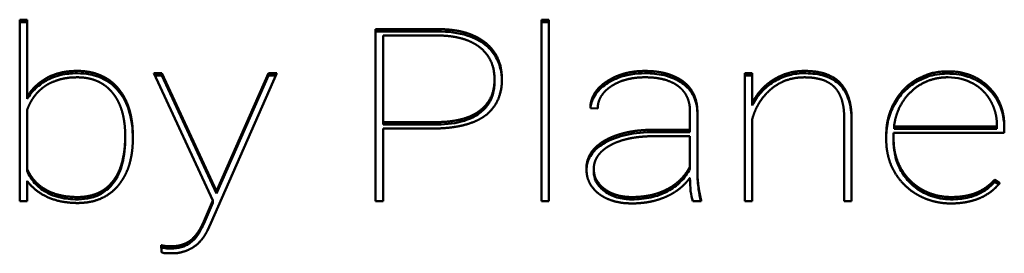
# Model space of a CAD drawing. Header units: millimetres. Extents: x 90 to 4401, y 90 to 14724.
# Tile 33 of 44: x 3137.76 to 3158.89, y 2449.67 to 2454.69. Entities that reach past the tile are written whole.
import ezdxf

# ---------------------------------------------------------------- set-up
doc = ezdxf.new("R2010")
doc.units = ezdxf.units.MM
doc.header["$LTSCALE"] = 15
doc.layers.add('Visible (ISO)', color=7, linetype='Continuous', lineweight=50)

msp = doc.modelspace()

# ---------------------------------------------------------------- linework, layer by layer
at = {"layer": 'Visible (ISO)'}
for p, q in [((3137.761, 2450.796), (3137.761, 2454.691)), ((3137.761, 2454.691), (3137.919, 2454.691)), ((3137.761, 2454.641), (3137.919, 2454.641)), ((3137.919, 2454.691), (3137.919, 2453.04)), ((3148.956, 2454.691), (3149.114, 2454.691)), ((3148.956, 2450.796), (3148.956, 2454.691)), ((3148.956, 2454.641), (3149.114, 2454.641)), ((3149.114, 2454.691), (3149.114, 2450.796)), ((3145.398, 2450.796), (3145.398, 2454.488)), ((3145.398, 2454.488), (3146.73, 2454.488)), ((3145.398, 2454.438), (3146.73, 2454.438)), ((3146.73, 2454.351), (3145.556, 2454.351)), ((3145.556, 2454.351), (3145.556, 2452.492)), ((3141.901, 2450.811), (3140.639, 2453.54)), ((3140.639, 2453.54), (3140.812, 2453.54)), ((3140.662, 2453.49), (3140.812, 2453.49)), ((3140.812, 2453.49), (3140.812, 2453.54)), ((3140.812, 2453.54), (3141.986, 2451.009)), ((3140.812, 2453.49), (3141.986, 2450.959)), ((3143.278, 2453.54), (3141.86, 2450.319)), ((3142.007, 2451.06), (3143.102, 2453.54)), ((3142.007, 2451.01), (3143.102, 2453.49)), ((3143.102, 2453.49), (3143.102, 2453.54)), ((3143.102, 2453.54), (3143.278, 2453.54)), ((3143.102, 2453.49), (3143.256, 2453.49)), ((3153.319, 2450.796), (3153.319, 2453.54)), ((3153.319, 2453.54), (3153.477, 2453.54)), ((3153.319, 2453.49), (3153.477, 2453.49)), ((3153.477, 2453.54), (3153.477, 2452.901)), ((3147.948, 2453.356), (3147.948, 2453.406)), ((3153.934, 2453.355), (3153.934, 2453.405)), ((3155.358, 2453.291), (3155.358, 2453.341)), ((3157.012, 2453.363), (3157.012, 2453.413)), ((3137.919, 2452.99), (3137.919, 2453.04)), ((3153.477, 2452.851), (3153.477, 2452.901)), ((3137.919, 2452.749), (3137.919, 2451.491)), ((3150.162, 2452.784), (3150.004, 2452.789)), ((3152.142, 2452.328), (3152.142, 2452.728)), ((3152.3, 2452.744), (3152.3, 2451.433)), ((3145.556, 2452.492), (3146.73, 2452.492)), ((3145.556, 2452.442), (3145.556, 2452.492)), ((3145.556, 2452.442), (3146.73, 2452.442)), ((3153.477, 2452.552), (3153.477, 2450.796)), ((3155.451, 2450.796), (3155.451, 2452.59)), ((3155.609, 2452.586), (3155.609, 2450.796)), ((3158.728, 2452.396), (3158.728, 2452.429)), ((3158.886, 2452.404), (3158.886, 2452.259)), ((3140.024, 2452.146), (3140.024, 2452.196)), ((3146.751, 2452.356), (3145.556, 2452.356)), ((3145.556, 2452.356), (3145.556, 2450.796)), ((3151.36, 2452.328), (3152.142, 2452.328)), ((3151.36, 2452.278), (3152.142, 2452.278)), ((3152.142, 2452.191), (3151.41, 2452.191)), ((3152.142, 2452.278), (3152.142, 2452.328)), ((3152.142, 2451.539), (3152.142, 2452.191)), ((3156.353, 2452.107), (3156.353, 2452.221)), ((3156.511, 2452.259), (3156.511, 2452.11)), ((3158.886, 2452.259), (3156.511, 2452.259)), ((3156.52, 2452.396), (3158.728, 2452.396)), ((3156.52, 2452.346), (3156.52, 2452.396)), ((3156.52, 2452.346), (3158.728, 2452.346)), ((3158.728, 2452.346), (3158.728, 2452.396)), ((3140.188, 2452.186), (3140.188, 2452.143)), ((3156.511, 2452.06), (3156.511, 2452.11)), ((3137.919, 2451.441), (3137.919, 2451.491)), ((3150.077, 2451.44), (3150.077, 2451.49)), ((3152.142, 2451.489), (3152.142, 2451.539)), ((3152.3, 2451.383), (3152.3, 2451.433)), ((3137.919, 2451.23), (3137.919, 2450.796)), ((3158.681, 2451.207), (3158.681, 2451.257)), ((3158.681, 2451.257), (3158.792, 2451.189)), ((3158.681, 2451.207), (3158.765, 2451.156)), ((3138.322, 2450.991), (3138.322, 2451.041)), ((3141.986, 2451.009), (3142.007, 2451.06)), ((3141.986, 2450.959), (3142.007, 2451.01)), ((3141.986, 2450.959), (3141.986, 2451.009)), ((3142.007, 2451.01), (3142.007, 2451.06)), ((3150.309, 2451.007), (3150.309, 2451.057)), ((3137.919, 2450.796), (3137.761, 2450.796)), ((3141.708, 2450.358), (3141.901, 2450.811)), ((3141.708, 2450.308), (3141.901, 2450.761)), ((3141.901, 2450.761), (3141.901, 2450.811)), ((3145.556, 2450.796), (3145.398, 2450.796)), ((3149.114, 2450.796), (3148.956, 2450.796)), ((3152.382, 2450.796), (3152.2, 2450.796)), ((3152.382, 2450.819), (3152.382, 2450.796)), ((3153.477, 2450.796), (3153.319, 2450.796)), ((3155.609, 2450.796), (3155.451, 2450.796)), ((3141.86, 2450.319), (3141.79, 2450.167)), ((3140.8, 2449.716), (3140.797, 2449.847))]:
    msp.add_line(p, q, dxfattribs=at)
for points, degree, knots in [([(3146.73, 2454.488), (3146.834, 2454.488), (3146.973, 2454.481), (3147.14, 2454.46), (3147.324, 2454.415), (3147.488, 2454.36), (3147.607, 2454.3), (3147.69, 2454.246), (3147.745, 2454.203)], 4, [-1, -1, -1, -1, -1, -0.664017, -0.536736, -0.41334, -0.293024, 0, 0, 0, 0, 0]), ([(3146.73, 2454.438), (3146.948, 2454.438), (3147.172, 2454.414), (3147.512, 2454.301), (3147.637, 2454.238), (3147.745, 2454.153)], 3, [-0.109287, -0.109287, -0.109287, -0.109287, -0.0438228, -0.0438228, 0, 0, 0, 0]), ([(3147.628, 2454.102), (3147.579, 2454.139), (3147.505, 2454.186), (3147.4, 2454.238), (3147.255, 2454.286), (3147.092, 2454.326), (3146.945, 2454.345), (3146.822, 2454.351), (3146.73, 2454.351)], 4, [-1, -1, -1, -1, -1, -0.707233, -0.586932, -0.46351, -0.336176, 0, 0, 0, 0, 0]), ([(3147.628, 2452.733), (3147.726, 2452.807), (3147.839, 2452.932), (3147.93, 2453.123), (3147.956, 2453.403), (3147.931, 2453.699), (3147.841, 2453.891), (3147.727, 2454.026), (3147.628, 2454.102)], 4, [-1, -1, -1, -1, -1, -0.695378, -0.567856, -0.438647, -0.309905, 0, 0, 0, 0, 0]), ([(3147.745, 2454.203), (3147.857, 2454.116), (3147.985, 2453.964), (3148.087, 2453.742), (3148.116, 2453.408), (3148.086, 2453.082), (3147.987, 2452.863), (3147.863, 2452.718), (3147.754, 2452.635)], 4, [-1, -1, -1, -1, -1, -0.690922, -0.561962, -0.432224, -0.304138, 0, 0, 0, 0, 0]), ([(3147.745, 2454.153), (3147.823, 2454.093), (3147.889, 2454.022), (3147.996, 2453.864), (3148.036, 2453.779), (3148.092, 2453.588), (3148.105, 2453.483), (3148.106, 2453.385)], 3, [-0.15187785, -0.15187785, -0.15187785, -0.15187785, -0.13121654, -0.13121654, -0.11020472, -0.11020472, -0.08661936, -0.08661936, -0.08661936, -0.08661936]), ([(3138.359, 2453.451), (3138.441, 2453.495), (3138.585, 2453.544), (3138.741, 2453.583), (3139.001, 2453.594), (3139.133, 2453.587), (3139.267, 2453.569), (3139.387, 2453.539), (3139.498, 2453.498), (3139.642, 2453.427), (3139.747, 2453.349), (3139.82, 2453.278), (3139.869, 2453.222)], 4, [-1, -1, -1, -1, -1, -0.773719, -0.683409, -0.595458, -0.510915, -0.431163, -0.352946, -0.275462, -0.197886, 0, 0, 0, 0, 0]), ([(3138.359, 2453.401), (3138.416, 2453.431), (3138.487, 2453.459), (3138.651, 2453.508), (3138.727, 2453.52), (3138.852, 2453.537), (3139.013, 2453.553), (3139.289, 2453.514), (3139.421, 2453.487), (3139.703, 2453.343), (3139.802, 2453.25), (3139.869, 2453.172)], 3, [-0.2138319, -0.2138319, -0.2138319, -0.2138319, -0.1835907, -0.1835907, -0.143089, -0.143089, -0.0673282, -0.0673282, -0.033769, -0.033769, 0, 0, 0, 0]), ([(3150.344, 2453.357), (3150.424, 2453.412), (3150.546, 2453.478), (3150.718, 2453.54), (3150.952, 2453.581), (3151.132, 2453.593), (3151.329, 2453.588), (3151.504, 2453.567), (3151.665, 2453.53), (3151.808, 2453.477), (3151.933, 2453.411), (3152.044, 2453.33), (3152.134, 2453.238), (3152.234, 2453.093), (3152.281, 2452.954), (3152.298, 2452.834), (3152.3, 2452.744)], 4, [-1, -1, -1, -1, -1, -0.84215, -0.777547, -0.711187, -0.644076, -0.577385, -0.512271, -0.4497, -0.389044, -0.329775, -0.271316, -0.213031, -0.154154, 0, 0, 0, 0, 0]), ([(3150.344, 2453.307), (3150.41, 2453.353), (3150.481, 2453.392), (3150.634, 2453.457), (3150.713, 2453.482), (3151.01, 2453.548), (3151.212, 2453.543), (3151.45, 2453.525), (3151.602, 2453.504), (3151.869, 2453.401), (3151.962, 2453.344), (3152.098, 2453.228), (3152.168, 2453.153), (3152.275, 2452.934), (3152.297, 2452.814), (3152.3, 2452.694)], 3, [-0.3233757, -0.3233757, -0.3233757, -0.3233757, -0.2960101, -0.2960101, -0.2683857, -0.2683857, -0.1971311, -0.1971311, -0.1319277, -0.1319277, -0.0824889, -0.0824889, -0.0416769, -0.0416769, 0, 0, 0, 0]), ([(3153.934, 2453.405), (3154.031, 2453.463), (3154.166, 2453.53), (3154.374, 2453.583), (3154.619, 2453.596), (3154.957, 2453.573), (3155.141, 2453.504), (3155.288, 2453.417), (3155.358, 2453.341)], 4, [-1, -1, -1, -1, -1, -0.69694, -0.570622, -0.441768, -0.312224, 0, 0, 0, 0, 0]), ([(3153.934, 2453.355), (3154.017, 2453.405), (3154.108, 2453.451), (3154.289, 2453.506), (3154.395, 2453.533), (3154.651, 2453.544), (3154.803, 2453.536), (3155.06, 2453.482), (3155.153, 2453.439), (3155.272, 2453.368), (3155.321, 2453.332), (3155.358, 2453.291)], 3, [-0.1535309, -0.1535309, -0.1535309, -0.1535309, -0.1005872, -0.1005872, -0.0689418, -0.0689418, -0.0431512, -0.0431512, -0.0181318, -0.0181318, 0, 0, 0, 0]), ([(3157.012, 2453.413), (3157.198, 2453.49), (3157.281, 2453.575), (3157.724, 2453.598), (3157.967, 2453.558), (3158.151, 2453.507), (3158.306, 2453.435), (3158.448, 2453.342), (3158.578, 2453.226), (3158.688, 2453.095), (3158.81, 2452.888), (3158.867, 2452.694), (3158.885, 2452.529), (3158.886, 2452.404)], 4, [-1, -1, -1, -1, -1, -0.78458, -0.704325, -0.627976, -0.557252, -0.486499, -0.415164, -0.342995, -0.269765, -0.195236, 0, 0, 0, 0, 0]), ([(3157.012, 2453.363), (3157.136, 2453.414), (3157.209, 2453.463), (3157.482, 2453.533), (3157.64, 2453.534), (3157.921, 2453.526), (3158.039, 2453.491), (3158.311, 2453.393), (3158.426, 2453.308), (3158.598, 2453.157), (3158.701, 2453.042), (3158.854, 2452.713), (3158.885, 2452.534), (3158.886, 2452.354)], 3, [-0.2295501, -0.2295501, -0.2295501, -0.2295501, -0.2176255, -0.2176255, -0.2040069, -0.2040069, -0.1730207, -0.1730207, -0.1232523, -0.1232523, -0.0625846, -0.0625846, 0, 0, 0, 0]), ([(3137.919, 2453.04), (3137.944, 2453.08), (3137.983, 2453.134), (3138.037, 2453.2), (3138.111, 2453.273), (3138.189, 2453.341), (3138.259, 2453.391), (3138.317, 2453.427), (3138.359, 2453.451)], 4, [-1, -1, -1, -1, -1, -0.684355, -0.559452, -0.435077, -0.310922, 0, 0, 0, 0, 0]), ([(3137.919, 2452.99), (3137.972, 2453.074), (3138.035, 2453.151), (3138.184, 2453.29), (3138.268, 2453.35), (3138.359, 2453.401)], 3, [-0.06572021, -0.06572021, -0.06572021, -0.06572021, -0.03266986, -0.03266986, 0, 0, 0, 0]), ([(3138.322, 2453.276), (3138.279, 2453.249), (3138.223, 2453.207), (3138.157, 2453.146), (3138.085, 2453.061), (3138.017, 2452.965), (3137.97, 2452.878), (3137.939, 2452.804), (3137.919, 2452.749)], 4, [-1, -1, -1, -1, -1, -0.701124, -0.579452, -0.455638, -0.329087, 0, 0, 0, 0, 0]), ([(3139.753, 2453.12), (3139.712, 2453.171), (3139.65, 2453.235), (3139.56, 2453.305), (3139.437, 2453.369), (3139.341, 2453.406), (3139.238, 2453.433), (3139.117, 2453.45), (3139.005, 2453.457), (3138.708, 2453.443), (3138.56, 2453.394), (3138.4, 2453.332), (3138.322, 2453.276)], 4, [-1, -1, -1, -1, -1, -0.809616, -0.735259, -0.661129, -0.586389, -0.51017, -0.426383, -0.336637, -0.242118, 0, 0, 0, 0, 0]), ([(3147.628, 2452.683), (3147.697, 2452.735), (3147.757, 2452.796), (3147.854, 2452.933), (3147.889, 2453.007), (3147.939, 2453.178), (3147.949, 2453.272), (3147.949, 2453.356)], 3, [-0.14350089, -0.14350089, -0.14350089, -0.14350089, -0.12459057, -0.12459057, -0.10546115, -0.10546115, -0.08277057, -0.08277057, -0.08277057, -0.08277057]), ([(3150.004, 2452.789), (3150.004, 2452.84), (3150.011, 2452.91), (3150.035, 2452.997), (3150.085, 2453.096), (3150.151, 2453.193), (3150.223, 2453.267), (3150.29, 2453.321), (3150.344, 2453.357)], 4, [-1, -1, -1, -1, -1, -0.693405, -0.571751, -0.449255, -0.324655, 0, 0, 0, 0, 0]), ([(3150.006, 2452.789), (3150.009, 2452.83), (3150.016, 2452.87), (3150.044, 2452.964), (3150.068, 2453.016), (3150.16, 2453.16), (3150.246, 2453.24), (3150.344, 2453.307)], 3, [-0.07128704, -0.07128704, -0.07128704, -0.07128704, -0.05715871, -0.05715871, -0.03752911, -0.03752911, 0, 0, 0, 0]), ([(3150.452, 2453.261), (3150.407, 2453.231), (3150.349, 2453.186), (3150.288, 2453.125), (3150.231, 2453.043), (3150.189, 2452.96), (3150.169, 2452.887), (3150.162, 2452.828), (3150.162, 2452.784)], 4, [-1, -1, -1, -1, -1, -0.675703, -0.551232, -0.428808, -0.307135, 0, 0, 0, 0, 0]), ([(3151.891, 2453.263), (3151.815, 2453.322), (3151.679, 2453.389), (3151.485, 2453.442), (3151.182, 2453.459), (3150.896, 2453.444), (3150.687, 2453.39), (3150.543, 2453.322), (3150.452, 2453.261)], 4, [-1, -1, -1, -1, -1, -0.699856, -0.570865, -0.439786, -0.30971, 0, 0, 0, 0, 0]), ([(3152.142, 2452.728), (3152.142, 2452.782), (3152.136, 2452.855), (3152.117, 2452.941), (3152.078, 2453.038), (3152.03, 2453.125), (3151.977, 2453.189), (3151.929, 2453.234), (3151.891, 2453.263)], 4, [-1, -1, -1, -1, -1, -0.672066, -0.546578, -0.423697, -0.302358, 0, 0, 0, 0, 0]), ([(3153.477, 2452.901), (3153.501, 2452.949), (3153.538, 2453.015), (3153.592, 2453.094), (3153.668, 2453.183), (3153.75, 2453.268), (3153.824, 2453.33), (3153.887, 2453.375), (3153.934, 2453.405)], 4, [-1, -1, -1, -1, -1, -0.684236, -0.559409, -0.435138, -0.31106, 0, 0, 0, 0, 0]), ([(3153.477, 2452.851), (3153.527, 2452.951), (3153.59, 2453.045), (3153.744, 2453.216), (3153.834, 2453.291), (3153.934, 2453.355)], 3, [-0.07531031, -0.07531031, -0.07531031, -0.07531031, -0.037439, -0.037439, 0, 0, 0, 0]), ([(3155.243, 2453.242), (3155.182, 2453.307), (3155.065, 2453.381), (3154.891, 2453.439), (3154.605, 2453.459), (3154.329, 2453.442), (3154.121, 2453.37), (3153.977, 2453.281), (3153.883, 2453.202)], 4, [-1, -1, -1, -1, -1, -0.708474, -0.582944, -0.454169, -0.324074, 0, 0, 0, 0, 0]), ([(3155.358, 2453.341), (3155.395, 2453.303), (3155.441, 2453.245), (3155.492, 2453.16), (3155.541, 2453.042), (3155.582, 2452.903), (3155.601, 2452.775), (3155.608, 2452.668), (3155.609, 2452.586)], 4, [-1, -1, -1, -1, -1, -0.716921, -0.598079, -0.474547, -0.34559, 0, 0, 0, 0, 0]), ([(3155.358, 2453.291), (3155.403, 2453.245), (3155.439, 2453.195), (3155.503, 2453.086), (3155.528, 2453.026), (3155.591, 2452.827), (3155.608, 2452.679), (3155.609, 2452.536)], 3, [-0.09187475, -0.09187475, -0.09187475, -0.09187475, -0.07131605, -0.07131605, -0.04938912, -0.04938912, 0, 0, 0, 0]), ([(3157.682, 2453.454), (3157.543, 2453.454), (3157.356, 2453.428), (3157.137, 2453.347), (3156.905, 2453.173), (3156.695, 2452.949), (3156.588, 2452.734), (3156.536, 2452.541), (3156.52, 2452.396)], 4, [-1, -1, -1, -1, -1, -0.699421, -0.577944, -0.454377, -0.327996, 0, 0, 0, 0, 0]), ([(3156.528, 2452.918), (3156.556, 2452.968), (3156.598, 2453.035), (3156.657, 2453.115), (3156.738, 2453.204), (3156.824, 2453.285), (3156.9, 2453.344), (3156.964, 2453.386), (3157.012, 2453.413)], 4, [-1, -1, -1, -1, -1, -0.679539, -0.554065, -0.429915, -0.306663, 0, 0, 0, 0, 0]), ([(3156.528, 2452.868), (3156.584, 2452.969), (3156.652, 2453.064), (3156.816, 2453.232), (3156.908, 2453.303), (3157.012, 2453.363)], 3, [-0.07611693, -0.07611693, -0.07611693, -0.07611693, -0.03743755, -0.03743755, 0, 0, 0, 0]), ([(3158.591, 2452.948), (3158.57, 2452.985), (3158.538, 2453.036), (3158.492, 2453.096), (3158.429, 2453.163), (3158.362, 2453.224), (3158.303, 2453.269), (3158.253, 2453.3), (3158.217, 2453.321)], 4, [-1, -1, -1, -1, -1, -0.680183, -0.554836, -0.43071, -0.307368, 0, 0, 0, 0, 0]), ([(3140.024, 2452.196), (3140.024, 2452.291), (3140.018, 2452.418), (3139.998, 2452.57), (3139.954, 2452.739), (3139.902, 2452.886), (3139.846, 2452.994), (3139.794, 2453.07), (3139.753, 2453.12)], 4, [-1, -1, -1, -1, -1, -0.658951, -0.530386, -0.406489, -0.286707, 0, 0, 0, 0, 0]), ([(3139.869, 2453.222), (3139.917, 2453.166), (3139.978, 2453.082), (3140.044, 2452.962), (3140.105, 2452.797), (3140.157, 2452.608), (3140.181, 2452.436), (3140.188, 2452.293), (3140.188, 2452.186)], 4, [-1, -1, -1, -1, -1, -0.713432, -0.59378, -0.46999, -0.341456, 0, 0, 0, 0, 0]), ([(3139.869, 2453.172), (3139.987, 2453.036), (3140.064, 2452.879), (3140.168, 2452.529), (3140.188, 2452.33), (3140.188, 2452.138)], 3, [-0.1255424, -0.1255424, -0.1255424, -0.1255424, -0.0668143, -0.0668143, -0.0003237, -0.0003237, -0.0003237, -0.0003237]), ([(3153.883, 2453.202), (3153.836, 2453.162), (3153.775, 2453.103), (3153.705, 2453.021), (3153.631, 2452.913), (3153.565, 2452.798), (3153.521, 2452.696), (3153.493, 2452.613), (3153.477, 2452.552)], 4, [-1, -1, -1, -1, -1, -0.693115, -0.569787, -0.445595, -0.320136, 0, 0, 0, 0, 0]), ([(3155.451, 2452.59), (3155.45, 2452.662), (3155.445, 2452.756), (3155.429, 2452.868), (3155.394, 2452.988), (3155.354, 2453.09), (3155.312, 2453.162), (3155.273, 2453.211), (3155.243, 2453.242)], 4, [-1, -1, -1, -1, -1, -0.650791, -0.521231, -0.397684, -0.279423, 0, 0, 0, 0, 0]), ([(3156.353, 2452.171), (3156.353, 2452.293), (3156.366, 2452.414), (3156.425, 2452.65), (3156.469, 2452.761), (3156.528, 2452.868)], 3, [-0.08338378, -0.08338378, -0.08338378, -0.08338378, -0.04111032, -0.04111032, 0, 0, 0, 0]), ([(3146.73, 2452.492), (3146.823, 2452.493), (3146.947, 2452.5), (3147.094, 2452.518), (3147.258, 2452.557), (3147.402, 2452.603), (3147.507, 2452.653), (3147.58, 2452.698), (3147.628, 2452.733)], 4, [-1, -1, -1, -1, -1, -0.661801, -0.534012, -0.410454, -0.290404, 0, 0, 0, 0, 0]), ([(3146.73, 2452.442), (3146.923, 2452.444), (3147.122, 2452.465), (3147.422, 2452.56), (3147.532, 2452.612), (3147.628, 2452.683)], 3, [-0.09576622, -0.09576622, -0.09576622, -0.09576622, -0.03789542, -0.03789542, 0, 0, 0, 0]), ([(3147.754, 2452.635), (3147.703, 2452.597), (3147.625, 2452.549), (3147.51, 2452.495), (3147.352, 2452.442), (3147.167, 2452.396), (3146.999, 2452.371), (3146.857, 2452.36), (3146.751, 2452.356)], 4, [-1, -1, -1, -1, -1, -0.715036, -0.5956, -0.471765, -0.342953, 0, 0, 0, 0, 0]), ([(3139.758, 2451.22), (3139.798, 2451.27), (3139.848, 2451.347), (3139.903, 2451.458), (3139.954, 2451.612), (3139.998, 2451.792), (3140.018, 2451.955), (3140.024, 2452.092), (3140.024, 2452.196)], 4, [-1, -1, -1, -1, -1, -0.718765, -0.59982, -0.475875, -0.346402, 0, 0, 0, 0, 0]), ([(3150.313, 2452.096), (3150.372, 2452.13), (3150.462, 2452.173), (3150.587, 2452.221), (3150.756, 2452.265), (3150.946, 2452.303), (3151.115, 2452.32), (3151.255, 2452.327), (3151.36, 2452.328)], 4, [-1, -1, -1, -1, -1, -0.70978, -0.589299, -0.465269, -0.337204, 0, 0, 0, 0, 0]), ([(3150.313, 2452.046), (3150.456, 2452.128), (3150.617, 2452.184), (3150.971, 2452.26), (3151.167, 2452.276), (3151.36, 2452.278)], 3, [-0.1094073, -0.1094073, -0.1094073, -0.1094073, -0.0577656, -0.0577656, 0, 0, 0, 0]), ([(3151.41, 2452.191), (3151.3, 2452.191), (3151.154, 2452.185), (3150.981, 2452.168), (3150.79, 2452.13), (3150.625, 2452.085), (3150.506, 2452.036), (3150.424, 2451.992), (3150.37, 2451.957)], 4, [-1, -1, -1, -1, -1, -0.655619, -0.526614, -0.402824, -0.283643, 0, 0, 0, 0, 0]), ([(3139.758, 2451.17), (3139.859, 2451.297), (3139.922, 2451.447), (3140.008, 2451.775), (3140.024, 2451.964), (3140.024, 2452.146)], 3, [-0.1164649, -0.1164649, -0.1164649, -0.1164649, -0.0628304, -0.0628304, 0, 0, 0, 0]), ([(3140.188, 2452.143), (3140.188, 2452.04), (3140.181, 2451.902), (3140.157, 2451.737), (3140.106, 2451.551), (3140.045, 2451.387), (3139.978, 2451.266), (3139.917, 2451.18), (3139.869, 2451.123)], 4, [-1, -1, -1, -1, -1, -0.662788, -0.534905, -0.411074, -0.290711, 0, 0, 0, 0, 0]), ([(3150.187, 2450.952), (3150.104, 2451.008), (3150.013, 2451.131), (3149.938, 2451.244), (3149.915, 2451.483), (3149.921, 2451.571), (3149.94, 2451.668), (3149.971, 2451.75), (3150.013, 2451.829), (3150.09, 2451.931), (3150.174, 2452.007), (3150.251, 2452.06), (3150.313, 2452.096)], 4, [-1, -1, -1, -1, -1, -0.756727, -0.663986, -0.576402, -0.494616, -0.419837, -0.345793, -0.271577, -0.196268, 0, 0, 0, 0, 0]), ([(3149.92, 2451.472), (3149.922, 2451.511), (3149.927, 2451.554), (3149.95, 2451.649), (3149.978, 2451.736), (3150.133, 2451.931), (3150.234, 2452), (3150.313, 2452.046)], 3, [-0.0789424, -0.0789424, -0.0789424, -0.0789424, -0.05581435, -0.05581435, -0.02855787, -0.02855787, 0, 0, 0, 0]), ([(3157.036, 2450.924), (3156.938, 2450.979), (3156.811, 2451.068), (3156.671, 2451.204), (3156.534, 2451.405), (3156.421, 2451.629), (3156.37, 2451.825), (3156.353, 2451.987), (3156.353, 2452.107)], 4, [-1, -1, -1, -1, -1, -0.697481, -0.574499, -0.449898, -0.32348, 0, 0, 0, 0, 0]), ([(3156.511, 2452.06), (3156.511, 2451.952), (3156.524, 2451.845), (3156.578, 2451.636), (3156.619, 2451.536), (3156.673, 2451.441)], 3, [-0.07425562, -0.07425562, -0.07425562, -0.07425562, -0.03679921, -0.03679921, 0, 0, 0, 0]), ([(3150.37, 2451.957), (3150.324, 2451.927), (3150.266, 2451.883), (3150.203, 2451.822), (3150.146, 2451.741), (3150.115, 2451.68), (3150.092, 2451.616), (3150.079, 2451.542), (3150.074, 2451.476), (3150.094, 2451.293), (3150.159, 2451.204), (3150.238, 2451.104), (3150.309, 2451.057)], 4, [-1, -1, -1, -1, -1, -0.804048, -0.728919, -0.655048, -0.581621, -0.507857, -0.427558, -0.341328, -0.249077, 0, 0, 0, 0, 0]), ([(3137.919, 2451.491), (3137.939, 2451.445), (3137.97, 2451.384), (3138.016, 2451.311), (3138.083, 2451.23), (3138.155, 2451.156), (3138.222, 2451.102), (3138.279, 2451.065), (3138.322, 2451.041)], 4, [-1, -1, -1, -1, -1, -0.680023, -0.554936, -0.431114, -0.307967, 0, 0, 0, 0, 0]), ([(3137.919, 2451.441), (3137.959, 2451.348), (3138.012, 2451.262), (3138.149, 2451.108), (3138.229, 2451.043), (3138.322, 2450.991)], 3, [-0.06737434, -0.06737434, -0.06737434, -0.06737434, -0.03322405, -0.03322405, 0, 0, 0, 0]), ([(3150.077, 2451.44), (3150.077, 2451.399), (3150.082, 2451.335), (3150.128, 2451.198), (3150.175, 2451.135), (3150.245, 2451.057), (3150.276, 2451.029), (3150.309, 2451.007)], 3, [-0.05145634, -0.05145634, -0.05145634, -0.05145634, -0.03420534, -0.03420534, -0.01236504, -0.01236504, 0, 0, 0, 0]), ([(3151.66, 2451.055), (3151.71, 2451.081), (3151.776, 2451.122), (3151.855, 2451.18), (3151.941, 2451.26), (3152.021, 2451.347), (3152.078, 2451.425), (3152.117, 2451.49), (3152.142, 2451.539)], 4, [-1, -1, -1, -1, -1, -0.689294, -0.56555, -0.441565, -0.31683, 0, 0, 0, 0, 0]), ([(3151.66, 2451.005), (3151.766, 2451.062), (3151.86, 2451.131), (3152.024, 2451.296), (3152.09, 2451.389), (3152.142, 2451.489)], 3, [-0.07543738, -0.07543738, -0.07543738, -0.07543738, -0.03798719, -0.03798719, 0, 0, 0, 0]), ([(3152.3, 2451.383), (3152.302, 2451.269), (3152.311, 2451.159), (3152.339, 2450.964), (3152.355, 2450.877), (3152.375, 2450.796)], 3, [-0.06955869, -0.06955869, -0.06955869, -0.06955869, -0.03149066, -0.03149066, -0.00320417, -0.00320417, -0.00320417, -0.00320417]), ([(3156.673, 2451.491), (3156.699, 2451.446), (3156.737, 2451.386), (3156.792, 2451.314), (3156.867, 2451.235), (3156.947, 2451.161), (3157.018, 2451.107), (3157.077, 2451.069), (3157.121, 2451.044)], 4, [-1, -1, -1, -1, -1, -0.681133, -0.555905, -0.431745, -0.308232, 0, 0, 0, 0, 0]), ([(3156.673, 2451.441), (3156.725, 2451.35), (3156.789, 2451.265), (3156.94, 2451.113), (3157.026, 2451.048), (3157.121, 2450.994)], 3, [-0.06951878, -0.06951878, -0.06951878, -0.06951878, -0.03432381, -0.03432381, 0, 0, 0, 0]), ([(3139.869, 2451.123), (3139.796, 2451.039), (3139.688, 2450.938), (3139.512, 2450.841), (3139.283, 2450.774), (3139.071, 2450.752), (3138.921, 2450.752), (3138.642, 2450.78), (3138.356, 2450.867), (3138.117, 2450.998), (3138, 2451.124), (3137.919, 2451.23)], 4, [-1, -1, -1, -1, -1, -0.785246, -0.69985, -0.615113, -0.525735, -0.43286, -0.337666, -0.239328, 0, 0, 0, 0, 0]), ([(3138.322, 2451.041), (3138.401, 2450.99), (3138.564, 2450.934), (3138.713, 2450.891), (3139.017, 2450.879), (3139.128, 2450.886), (3139.249, 2450.904), (3139.351, 2450.932), (3139.447, 2450.969), (3139.568, 2451.034), (3139.657, 2451.104), (3139.718, 2451.169), (3139.758, 2451.22)], 4, [-1, -1, -1, -1, -1, -0.758258, -0.663177, -0.572899, -0.488882, -0.412827, -0.338233, -0.264264, -0.190066, 0, 0, 0, 0, 0]), ([(3138.322, 2450.991), (3138.377, 2450.955), (3138.457, 2450.923), (3138.631, 2450.867), (3138.712, 2450.854), (3138.863, 2450.834), (3139.038, 2450.819), (3139.282, 2450.862), (3139.392, 2450.887), (3139.626, 2451.02), (3139.706, 2451.104), (3139.758, 2451.17)], 3, [-0.1876225, -0.1876225, -0.1876225, -0.1876225, -0.1640557, -0.1640557, -0.1305202, -0.1305202, -0.055231, -0.055231, -0.0277345, -0.0277345, 0, 0, 0, 0]), ([(3152.142, 2451.298), (3152.113, 2451.257), (3152.069, 2451.202), (3152.006, 2451.137), (3151.921, 2451.064), (3151.83, 2450.996), (3151.748, 2450.947), (3151.68, 2450.912), (3151.629, 2450.89)], 4, [-1, -1, -1, -1, -1, -0.68824, -0.56418, -0.440042, -0.315395, 0, 0, 0, 0, 0]), ([(3158.792, 2451.189), (3158.738, 2451.121), (3158.654, 2451.035), (3158.532, 2450.942), (3158.36, 2450.856), (3158.169, 2450.787), (3157.995, 2450.755), (3157.85, 2450.745), (3157.741, 2450.745)], 4, [-1, -1, -1, -1, -1, -0.692708, -0.571277, -0.449128, -0.324825, 0, 0, 0, 0, 0]), ([(3158.284, 2450.924), (3158.361, 2450.956), (3158.431, 2450.995), (3158.565, 2451.091), (3158.626, 2451.147), (3158.681, 2451.207)], 3, [-0.05209986, -0.05209986, -0.05209986, -0.05209986, -0.02661901, -0.02661901, 0, 0, 0, 0]), ([(3151.629, 2450.89), (3151.525, 2450.843), (3151.366, 2450.791), (3151.152, 2450.752), (3150.867, 2450.741), (3150.59, 2450.761), (3150.399, 2450.819), (3150.267, 2450.89), (3150.187, 2450.952)], 4, [-1, -1, -1, -1, -1, -0.685191, -0.556041, -0.427329, -0.300941, 0, 0, 0, 0, 0]), ([(3150.309, 2451.057), (3150.344, 2451.03), (3150.396, 2450.997), (3150.469, 2450.96), (3150.566, 2450.926), (3150.671, 2450.899), (3150.763, 2450.886), (3150.838, 2450.882), (3150.894, 2450.882)], 4, [-1, -1, -1, -1, -1, -0.696438, -0.574369, -0.450927, -0.325329, 0, 0, 0, 0, 0]), ([(3150.309, 2451.007), (3150.387, 2450.948), (3150.475, 2450.904), (3150.677, 2450.845), (3150.785, 2450.832), (3150.894, 2450.832)], 3, [-0.06390293, -0.06390293, -0.06390293, -0.06390293, -0.03272096, -0.03272096, 0, 0, 0, 0]), ([(3150.894, 2450.882), (3150.965, 2450.882), (3151.06, 2450.886), (3151.178, 2450.899), (3151.315, 2450.925), (3151.442, 2450.959), (3151.539, 2450.995), (3151.611, 2451.028), (3151.66, 2451.055)], 4, [-1, -1, -1, -1, -1, -0.674214, -0.547927, -0.423826, -0.301461, 0, 0, 0, 0, 0]), ([(3150.894, 2450.832), (3151.032, 2450.832), (3151.17, 2450.845), (3151.43, 2450.902), (3151.549, 2450.945), (3151.66, 2451.005)], 3, [-0.08046446, -0.08046446, -0.08046446, -0.08046446, -0.03907861, -0.03907861, 0, 0, 0, 0]), ([(3157.741, 2450.745), (3157.681, 2450.745), (3157.599, 2450.749), (3157.495, 2450.762), (3157.372, 2450.789), (3157.252, 2450.823), (3157.158, 2450.861), (3157.086, 2450.896), (3157.036, 2450.924)], 4, [-1, -1, -1, -1, -1, -0.685911, -0.561575, -0.437542, -0.313327, 0, 0, 0, 0, 0]), ([(3157.121, 2451.044), (3157.209, 2450.994), (3157.338, 2450.939), (3157.509, 2450.892), (3157.732, 2450.879), (3157.949, 2450.888), (3158.102, 2450.912), (3158.213, 2450.945), (3158.284, 2450.974)], 4, [-1, -1, -1, -1, -1, -0.675486, -0.546317, -0.418654, -0.293803, 0, 0, 0, 0, 0]), ([(3157.121, 2450.994), (3157.228, 2450.933), (3157.361, 2450.879), (3157.661, 2450.825), (3157.808, 2450.829), (3158.017, 2450.85), (3158.151, 2450.87), (3158.284, 2450.924)], 3, [-0.184844, -0.184844, -0.184844, -0.184844, -0.1137141, -0.1137141, -0.0439876, -0.0439876, 0, 0, 0, 0]), ([(3140.797, 2449.847), (3140.857, 2449.836), (3140.887, 2449.824), (3141.043, 2449.821), (3141.148, 2449.834), (3141.23, 2449.852), (3141.302, 2449.878), (3141.37, 2449.912), (3141.431, 2449.954), (3141.49, 2450.006), (3141.573, 2450.101), (3141.634, 2450.199), (3141.678, 2450.288), (3141.708, 2450.358)], 4, [-1, -1, -1, -1, -1, -0.815288, -0.739014, -0.663296, -0.592081, -0.521894, -0.451462, -0.379218, -0.30363, -0.223237, 0, 0, 0, 0, 0]), ([(3140.799, 2449.797), (3140.836, 2449.79), (3140.976, 2449.763), (3141.191, 2449.791), (3141.264, 2449.81), (3141.398, 2449.877), (3141.457, 2449.92), (3141.601, 2450.083), (3141.663, 2450.201), (3141.708, 2450.308)], 3, [-0.1672915, -0.1672915, -0.1672915, -0.1672915, -0.0988481, -0.0988481, -0.0670834, -0.0670834, -0.0394935, -0.0394935, 0, 0, 0, 0]), ([(3141.79, 2450.167), (3141.753, 2450.09), (3141.694, 2449.993), (3141.602, 2449.887), (3141.468, 2449.79), (3141.36, 2449.736), (3141.25, 2449.699), (3141.067, 2449.658), (3140.983, 2449.688), (3140.804, 2449.662), (3140.8, 2449.716)], 4, [-1, -1, -1, -1, -1, -0.732188, -0.630783, -0.531102, -0.431307, -0.333052, -0.232246, 0, 0, 0, 0, 0])]:
    msp.add_open_spline(points, degree=degree, knots=knots, dxfattribs=at)
for points, degree in [([(3158.217, 2453.321), (3158.057, 2453.409), (3157.879, 2453.454), (3157.682, 2453.454)], 3), ([(3156.353, 2452.221), (3156.353, 2452.408), (3156.381, 2452.588), (3156.44, 2452.759), (3156.528, 2452.918)], 4), ([(3158.728, 2452.429), (3158.727, 2452.566), (3158.704, 2452.699), (3158.659, 2452.827), (3158.591, 2452.948)], 4), ([(3156.511, 2452.11), (3156.511, 2451.945), (3156.537, 2451.785), (3156.592, 2451.634), (3156.673, 2451.491)], 4), ([(3152.3, 2451.433), (3152.303, 2451.244), (3152.323, 2451.091), (3152.35, 2450.944), (3152.382, 2450.819)], 4), ([(3152.2, 2450.796), (3152.161, 2450.913), (3152.142, 2451.08), (3152.142, 2451.298)], 3), ([(3158.284, 2450.974), (3158.397, 2451.021), (3158.502, 2451.084), (3158.596, 2451.164), (3158.681, 2451.257)], 4)]:
    msp.add_open_spline(points, degree=degree, dxfattribs=at)

doc.saveas('drawing.dxf')
